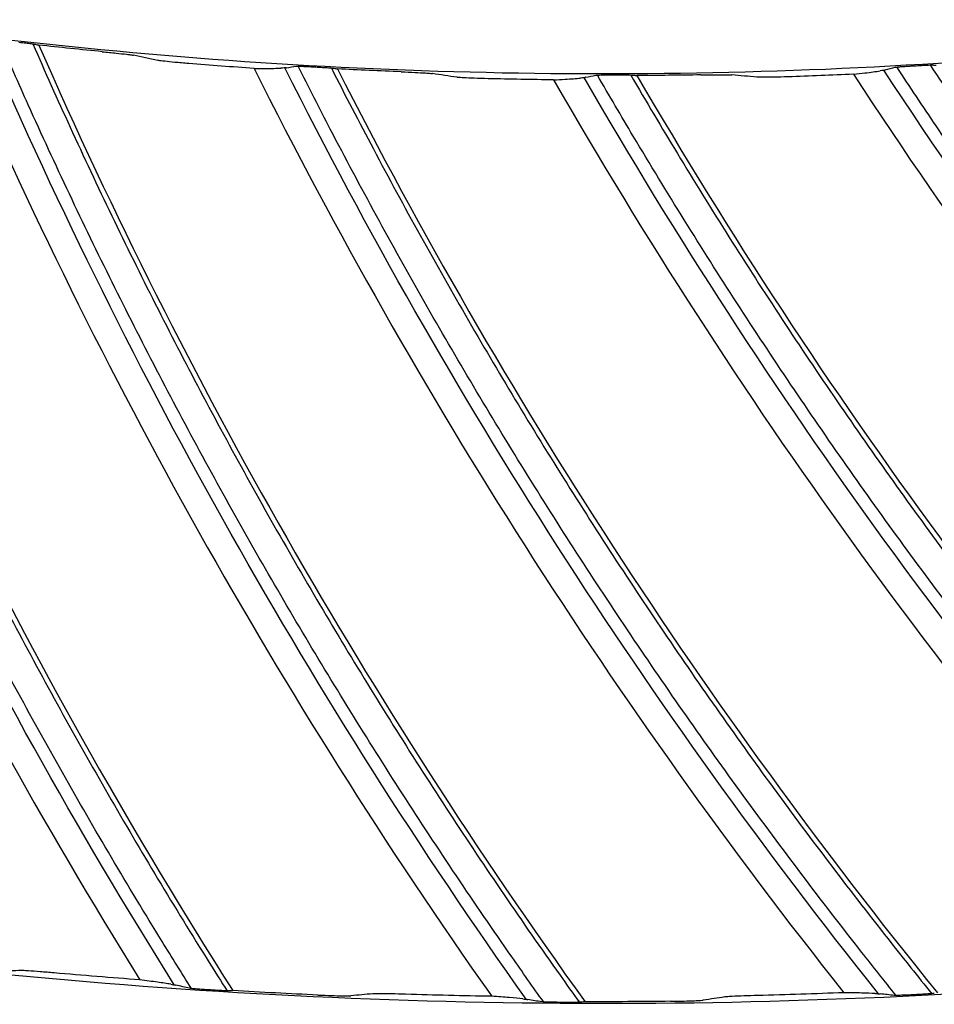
# Model space of a CAD drawing. Header units: centimetres. Extents: x 8435 to 34224, y 15581 to 23928.
# Tile 167 of 256: x 14709.55 to 14712.8, y 23606.09 to 23609.59. Entities that reach past the tile are written whole.
import ezdxf

# ---------------------------------------------------------------- set-up
doc = ezdxf.new("R2010")
doc.units = ezdxf.units.CM
doc.header["$LTSCALE"] = 0.2
doc.layers.add('1', color=7, linetype='Continuous', true_color=0xffffff)

# ---------------------------------------------------------------- blocks, each defined once
blk = doc.blocks.new('A$C992146fe')
at = {"layer": '1', "color": 0, "linetype": 'Continuous', "extrusion": (0, 0, -1)}
for radius in [59.1458, 58.1597, 57.6055, 57.6]:
    blk.add_circle((-566.6772, 326.3007), radius, dxfattribs=at)
at = {"layer": '1', "color": 0, "linetype": 'Continuous'}
for points, knots in [([(624.8573, 326.3007), (624.8573, 328.2226), (624.7623, 330.1384), (624.3833, 333.9576), (624.0984, 335.86), (622.9768, 341.462), (621.8732, 345.0871), (619.6853, 350.3608), (618.8617, 352.0999), (617.0533, 355.4751), (616.0725, 357.1061), (612.9067, 361.834), (610.5003, 364.7677), (606.4335, 368.8303), (605.0083, 370.1191), (602.0652, 372.5299), (600.5411, 373.658), (597.3891, 375.7616), (595.7612, 376.7371), (592.3997, 378.5328), (590.6562, 379.3567), (585.3571, 381.5471), (581.7278, 382.6437), (574.2793, 384.1242), (570.4232, 384.5029), (562.822, 384.4984), (559.0501, 384.1274), (553.4356, 383.011), (551.5637, 382.5418), (547.9118, 381.4322), (546.1239, 380.7911), (540.8718, 378.6143), (537.5122, 376.8234), (531.1266, 372.556), (528.1941, 370.1435), (524.1719, 366.1231), (522.8943, 364.7154), (520.4685, 361.7617), (519.3197, 360.2126), (516.1441, 355.4585), (514.3577, 352.1165), (512.1711, 346.846), (511.5226, 345.0378), (510.4094, 341.3701), (509.9473, 339.5226), (508.8363, 333.9403), (508.4597, 330.1659), (508.4561, 324.4231), (508.5503, 322.5006), (508.9228, 318.7122), (509.2008, 316.836), (509.938, 313.1191), (510.3972, 311.2784), (511.4995, 307.6329), (512.147, 305.8184), (514.341, 300.5153), (516.1291, 297.1709), (519.2875, 292.4341), (520.4203, 290.9021), (522.851, 287.9349), (524.1388, 286.5133), (528.1699, 282.4781), (531.0966, 280.0706), (535.8489, 276.8869), (537.5028, 275.8933), (540.8703, 274.0903), (542.5879, 273.2771), (547.8393, 271.0966), (551.4716, 269.9854), (559.0086, 268.4776), (562.7904, 268.1057), (568.4763, 268.0982), (570.3742, 268.1881), (574.1753, 268.5567), (576.0844, 268.8376), (581.6968, 269.9482), (585.3246, 271.0446), (590.597, 273.2182), (592.3315, 274.0345), (595.7176, 275.8386), (597.353, 276.8171), (602.0911, 279.9747), (605.0279, 282.3738), (609.0922, 286.4236), (610.3883, 287.8498), (612.8086, 290.7912), (613.9407, 292.3137), (616.0511, 295.461), (617.0294, 297.0857), (618.8303, 300.4388), (619.6562, 302.1755), (621.8643, 307.4828), (622.9735, 311.1247), (624.0986, 316.7412), (624.3836, 318.6457), (624.7623, 322.4634), (624.8573, 324.3787), (624.8573, 326.3007)], [0, 0, 0, 0, 0.015625, 0.015625, 0.03125, 0.03125, 0.0625, 0.0625, 0.078125, 0.078125, 0.09375, 0.09375, 0.125, 0.125, 0.140625, 0.140625, 0.15625, 0.15625, 0.171875, 0.171875, 0.1875, 0.1875, 0.21875, 0.21875, 0.25, 0.25, 0.28125, 0.28125, 0.296875, 0.296875, 0.3125, 0.3125, 0.34375, 0.34375, 0.375, 0.375, 0.390625, 0.390625, 0.40625, 0.40625, 0.4375, 0.4375, 0.453125, 0.453125, 0.46875, 0.46875, 0.5, 0.5, 0.515625, 0.515625, 0.53125, 0.53125, 0.546875, 0.546875, 0.5625, 0.5625, 0.59375, 0.59375, 0.609375, 0.609375, 0.625, 0.625, 0.65625, 0.65625, 0.671875, 0.671875, 0.6875, 0.6875, 0.71875, 0.71875, 0.75, 0.75, 0.765625, 0.765625, 0.78125, 0.78125, 0.8125, 0.8125, 0.828125, 0.828125, 0.84375, 0.84375, 0.875, 0.875, 0.890625, 0.890625, 0.90625, 0.90625, 0.921875, 0.921875, 0.9375, 0.9375, 0.96875, 0.96875, 0.984375, 0.984375, 1, 1, 1, 1]), ([(624.4573, 326.3007), (624.4573, 324.3919), (624.363, 322.4897), (623.9868, 318.6983), (623.7038, 316.8069), (622.5864, 311.2289), (621.4849, 307.6121), (619.292, 302.3413), (618.4717, 300.6165), (616.6832, 297.2866), (615.7116, 295.673), (613.6157, 292.5473), (612.4914, 291.0352), (610.0877, 288.1141), (608.8005, 286.6977), (604.7642, 282.6757), (601.8477, 280.2931), (597.1419, 277.1572), (595.5179, 276.1854), (592.1551, 274.3937), (590.4325, 273.5831), (585.1962, 271.4244), (581.5934, 270.3355), (576.0196, 269.2325), (574.1236, 268.9536), (570.3487, 268.5875), (568.4638, 268.4982), (562.8168, 268.5056), (559.0614, 268.8749), (551.5757, 270.3725), (547.9688, 271.4759), (542.7532, 273.6416), (541.0475, 274.4492), (537.7032, 276.2397), (536.0606, 277.2265), (531.3411, 280.3883), (528.4344, 282.7792), (524.431, 286.7868), (523.1521, 288.1986), (520.7381, 291.1454), (519.6131, 292.6668), (516.4762, 297.3712), (514.7006, 300.6926), (512.5216, 305.9592), (511.8786, 307.7612), (510.7839, 311.3815), (510.3279, 313.2096), (509.5957, 316.9011), (509.3195, 318.7644), (508.9497, 322.5267), (508.8561, 324.436), (508.8597, 330.1393), (509.2336, 333.8877), (510.3371, 339.4318), (510.796, 341.2666), (511.9015, 344.909), (512.5456, 346.7048), (514.7171, 351.9391), (516.4913, 355.2582), (519.645, 359.9795), (520.786, 361.5181), (523.1951, 364.4514), (524.4639, 365.8494), (528.4586, 369.8423), (531.3706, 372.2379), (537.7127, 376.4763), (541.0489, 378.2547), (546.265, 380.4166), (548.0407, 381.0533), (551.6674, 382.1552), (553.5265, 382.6213), (559.1024, 383.73), (562.8485, 384.0984), (570.3972, 384.1029), (574.2271, 383.7268), (581.6241, 382.2565), (585.2287, 381.1674), (590.4913, 378.9921), (592.2229, 378.1738), (595.5611, 376.3905), (597.1779, 375.4217), (600.3082, 373.3325), (601.8218, 372.2121), (604.7447, 369.818), (606.1601, 368.538), (610.199, 364.5033), (612.5888, 361.5899), (615.7329, 356.8943), (616.707, 355.2745), (618.5029, 351.9226), (619.3209, 350.1954), (621.4937, 344.958), (622.5897, 341.3578), (623.7037, 335.7943), (623.9866, 333.9049), (624.363, 330.112), (624.4573, 328.2094), (624.4573, 326.3007)], [0, 0, 0, 0, 0.015625, 0.015625, 0.03125, 0.03125, 0.0625, 0.0625, 0.078125, 0.078125, 0.09375, 0.09375, 0.109375, 0.109375, 0.125, 0.125, 0.15625, 0.15625, 0.171875, 0.171875, 0.1875, 0.1875, 0.21875, 0.21875, 0.234375, 0.234375, 0.25, 0.25, 0.28125, 0.28125, 0.3125, 0.3125, 0.328125, 0.328125, 0.34375, 0.34375, 0.375, 0.375, 0.390625, 0.390625, 0.40625, 0.40625, 0.4375, 0.4375, 0.453125, 0.453125, 0.46875, 0.46875, 0.484375, 0.484375, 0.5, 0.5, 0.53125, 0.53125, 0.546875, 0.546875, 0.5625, 0.5625, 0.59375, 0.59375, 0.609375, 0.609375, 0.625, 0.625, 0.65625, 0.65625, 0.6875, 0.6875, 0.703125, 0.703125, 0.71875, 0.71875, 0.75, 0.75, 0.78125, 0.78125, 0.8125, 0.8125, 0.828125, 0.828125, 0.84375, 0.84375, 0.859375, 0.859375, 0.875, 0.875, 0.90625, 0.90625, 0.921875, 0.921875, 0.9375, 0.9375, 0.96875, 0.96875, 0.984375, 0.984375, 1, 1, 1, 1]), ([(617.8573, 326.3007), (617.8573, 329.683), (617.5254, 333.0093), (616.55, 337.9168), (616.1448, 339.5391), (615.1701, 342.7557), (614.5981, 344.3543), (612.6707, 349.0047), (611.098, 351.9455), (608.3114, 356.1196), (607.3071, 357.4757), (605.1657, 360.0852), (604.0389, 361.327), (600.4959, 364.8693), (597.9183, 366.9888), (593.7207, 369.796), (592.2664, 370.6676), (589.3104, 372.2472), (587.8011, 372.9607), (584.7207, 374.2374), (583.1496, 374.8006), (579.9448, 375.7748), (578.3023, 376.1873), (573.3455, 377.1736), (570.0234, 377.4989), (565.015, 377.5015), (563.3412, 377.421), (559.9847, 377.092), (558.3123, 376.8437), (553.3874, 375.8643), (550.1958, 374.8981), (545.5467, 372.9761), (544.0122, 372.2514), (541.0455, 370.6663), (539.6108, 369.806), (535.4491, 367.0268), (532.8626, 364.9112), (528.0814, 360.135), (525.9577, 357.5434), (523.1758, 353.3854), (522.3151, 351.9527), (520.7295, 348.9919), (520.0026, 347.4572), (518.0737, 342.8037), (517.1051, 339.6123), (515.7944, 333.0531), (515.4585, 329.6601), (515.4561, 322.9774), (515.7789, 319.6567), (516.7588, 314.7071), (517.1703, 313.0608), (518.1427, 309.8512), (518.7049, 308.2788), (519.979, 305.1972), (520.6909, 303.688), (522.266, 300.7339), (523.1337, 299.2825), (525.9415, 295.0751), (528.0603, 292.4946), (531.5973, 288.9506), (532.8367, 287.8241), (535.4394, 285.6839), (536.799, 284.6747), (540.9749, 281.8813), (543.9143, 280.3068), (548.557, 278.3775), (550.1529, 277.8045), (553.3736, 276.8252), (554.997, 276.4182), (559.9056, 275.4382), (563.2291, 275.1041), (569.9809, 275.0972), (573.3225, 275.4269), (578.2298, 276.3978), (579.851, 276.8013), (583.064, 277.7715), (584.6633, 278.3418), (589.322, 280.2676), (592.2645, 281.8385), (597.8286, 285.5457), (600.4667, 287.7061), (605.1978, 292.4296), (607.3181, 295.0047), (610.125, 299.193), (610.9993, 300.6484), (612.5837, 303.6066), (613.299, 305.1163), (615.2182, 309.7357), (616.2002, 312.9457), (617.5253, 319.5706), (617.8573, 322.9183), (617.8573, 326.3007)], [0, 0, 0, 0, 0.03125, 0.03125, 0.046875, 0.046875, 0.0625, 0.0625, 0.09375, 0.09375, 0.109375, 0.109375, 0.125, 0.125, 0.15625, 0.15625, 0.171875, 0.171875, 0.1875, 0.1875, 0.203125, 0.203125, 0.21875, 0.21875, 0.25, 0.25, 0.265625, 0.265625, 0.28125, 0.28125, 0.3125, 0.3125, 0.328125, 0.328125, 0.34375, 0.34375, 0.375, 0.375, 0.40625, 0.40625, 0.421875, 0.421875, 0.4375, 0.4375, 0.46875, 0.46875, 0.5, 0.5, 0.53125, 0.53125, 0.546875, 0.546875, 0.5625, 0.5625, 0.578125, 0.578125, 0.59375, 0.59375, 0.625, 0.625, 0.640625, 0.640625, 0.65625, 0.65625, 0.6875, 0.6875, 0.703125, 0.703125, 0.71875, 0.71875, 0.75, 0.75, 0.78125, 0.78125, 0.796875, 0.796875, 0.8125, 0.8125, 0.84375, 0.84375, 0.875, 0.875, 0.90625, 0.90625, 0.921875, 0.921875, 0.9375, 0.9375, 0.96875, 0.96875, 1, 1, 1, 1]), ([(617.4573, 326.3007), (617.4573, 322.9444), (617.128, 319.6233), (615.8131, 313.0499), (614.8389, 309.8652), (612.9346, 305.2818), (612.2249, 303.7838), (610.6529, 300.8489), (609.7854, 299.4048), (607.0005, 295.2492), (604.8965, 292.6941), (600.2027, 288.0078), (597.5849, 285.864), (592.0646, 282.1859), (589.1449, 280.6272), (584.5227, 278.7165), (582.9358, 278.1506), (579.748, 277.1881), (578.1394, 276.7876), (573.2704, 275.8244), (569.9551, 275.4973), (563.2558, 275.5041), (559.9586, 275.8355), (555.0881, 276.8079), (553.4773, 277.2118), (550.2819, 278.1833), (548.6984, 278.7519), (544.092, 280.6662), (541.1756, 282.2284), (537.0322, 284.9999), (535.6832, 286.0013), (533.1009, 288.1247), (531.8713, 289.2424), (528.3617, 292.7588), (526.2596, 295.319), (523.4737, 299.4936), (522.6128, 300.9337), (521.05, 303.8647), (520.3437, 305.362), (519.0795, 308.4196), (518.5217, 309.9798), (517.557, 313.1642), (517.1486, 314.7977), (516.1764, 319.7086), (515.8561, 323.0035), (515.8585, 329.6337), (516.1918, 333.0005), (517.4921, 339.5081), (518.4533, 342.6748), (520.3671, 347.2918), (521.0883, 348.8147), (522.6614, 351.7522), (523.5155, 353.1737), (526.2758, 357.2994), (528.3826, 359.8705), (533.1268, 364.6097), (535.6927, 366.7085), (539.8222, 369.4661), (541.2457, 370.3197), (544.189, 371.8923), (545.7117, 372.6114), (550.3244, 374.5184), (553.4911, 375.4771), (558.3775, 376.4489), (560.0368, 376.6952), (563.367, 377.0216), (565.0278, 377.1015), (569.9973, 377.0989), (573.2933, 376.7762), (578.2113, 375.7975), (579.841, 375.3882), (583.0207, 374.4217), (584.5796, 373.8629), (587.636, 372.5961), (589.1335, 371.8882), (592.0663, 370.321), (593.5093, 369.4562), (597.674, 366.6709), (600.2315, 364.5681), (603.7469, 361.0533), (604.8648, 359.8212), (606.9895, 357.2322), (607.986, 355.8867), (610.7509, 351.7451), (612.3112, 348.8272), (614.2236, 344.2133), (614.7912, 342.627), (615.7581, 339.4357), (616.1602, 337.8261), (617.128, 332.9567), (617.4573, 329.6569), (617.4573, 326.3007)], [0, 0, 0, 0, 0.03125, 0.03125, 0.0625, 0.0625, 0.078125, 0.078125, 0.09375, 0.09375, 0.125, 0.125, 0.15625, 0.15625, 0.1875, 0.1875, 0.203125, 0.203125, 0.21875, 0.21875, 0.25, 0.25, 0.28125, 0.28125, 0.296875, 0.296875, 0.3125, 0.3125, 0.34375, 0.34375, 0.359375, 0.359375, 0.375, 0.375, 0.40625, 0.40625, 0.421875, 0.421875, 0.4375, 0.4375, 0.453125, 0.453125, 0.46875, 0.46875, 0.5, 0.5, 0.53125, 0.53125, 0.5625, 0.5625, 0.578125, 0.578125, 0.59375, 0.59375, 0.625, 0.625, 0.65625, 0.65625, 0.671875, 0.671875, 0.6875, 0.6875, 0.71875, 0.71875, 0.734375, 0.734375, 0.75, 0.75, 0.78125, 0.78125, 0.796875, 0.796875, 0.8125, 0.8125, 0.828125, 0.828125, 0.84375, 0.84375, 0.875, 0.875, 0.890625, 0.890625, 0.90625, 0.90625, 0.9375, 0.9375, 0.953125, 0.953125, 0.96875, 0.96875, 1, 1, 1, 1]), ([(610.8773, 326.3007), (610.8773, 323.3789), (610.5906, 320.5049), (609.747, 316.2625), (609.3965, 314.8598), (608.5531, 312.0783), (608.0588, 310.6988), (606.3942, 306.6848), (605.0348, 304.1432), (602.6223, 300.532), (601.7506, 299.3557), (599.9044, 297.1082), (598.9321, 296.038), (595.8733, 292.9818), (593.645, 291.1501), (590.0095, 288.7213), (588.7582, 287.9719), (586.2084, 286.6106), (584.9053, 285.9957), (582.2441, 284.8937), (580.8858, 284.4073), (578.1127, 283.5656), (576.6903, 283.2094), (572.4182, 282.3615), (569.5506, 282.0811), (563.7768, 282.0802), (560.8459, 282.3692), (555.1821, 283.498), (552.4248, 284.3332), (548.4024, 285.9984), (547.0765, 286.6252), (544.5202, 287.9926), (543.2832, 288.7356), (539.6912, 291.1363), (537.4485, 292.9726), (533.3245, 297.0973), (531.4967, 299.3294), (529.0942, 302.9234), (528.3503, 304.1626), (526.9792, 306.7258), (526.3532, 308.0501), (524.6922, 312.0625), (523.8562, 314.8185), (523.0079, 319.0734), (522.7922, 320.5194), (522.507, 323.416), (522.4372, 324.8608), (522.4374, 329.1854), (522.7168, 332.0551), (523.5672, 336.3393), (523.922, 337.7564), (524.7615, 340.5233), (525.2475, 341.8799), (526.3487, 344.5408), (526.9644, 345.8448), (528.3278, 348.3995), (529.0805, 349.6567), (531.5015, 353.2806), (533.3301, 355.5074), (537.4081, 359.5906), (539.6832, 361.4596), (544.4862, 364.6698), (547.0252, 366.0297), (551.0426, 367.6974), (552.423, 368.1927), (555.1985, 369.0354), (556.5988, 369.3856), (560.8358, 370.2303), (563.713, 370.519), (569.5506, 370.5223), (572.4222, 370.2379), (576.6615, 369.3982), (578.0631, 369.049), (580.843, 368.2087), (582.2233, 367.7157), (586.2382, 366.0547), (588.7786, 364.6987), (592.3864, 362.2939), (593.56, 361.4264), (595.813, 359.5801), (596.8852, 358.608), (599.9456, 355.5515), (601.7779, 353.3267), (604.2063, 349.7016), (604.9595, 348.4476), (606.3249, 345.8973), (606.9414, 344.5946), (608.046, 341.9357), (608.5336, 340.5792), (609.3774, 337.8114), (609.7347, 336.3935), (610.5907, 332.1096), (610.8773, 329.2224), (610.8773, 326.3007)], [0, 0, 0, 0, 0.03125, 0.03125, 0.046875, 0.046875, 0.0625, 0.0625, 0.09375, 0.09375, 0.109375, 0.109375, 0.125, 0.125, 0.15625, 0.15625, 0.171875, 0.171875, 0.1875, 0.1875, 0.203125, 0.203125, 0.21875, 0.21875, 0.25, 0.25, 0.28125, 0.28125, 0.3125, 0.3125, 0.328125, 0.328125, 0.34375, 0.34375, 0.375, 0.375, 0.40625, 0.40625, 0.421875, 0.421875, 0.4375, 0.4375, 0.46875, 0.46875, 0.484375, 0.484375, 0.5, 0.5, 0.53125, 0.53125, 0.546875, 0.546875, 0.5625, 0.5625, 0.578125, 0.578125, 0.59375, 0.59375, 0.625, 0.625, 0.65625, 0.65625, 0.6875, 0.6875, 0.703125, 0.703125, 0.71875, 0.71875, 0.75, 0.75, 0.78125, 0.78125, 0.796875, 0.796875, 0.8125, 0.8125, 0.84375, 0.84375, 0.859375, 0.859375, 0.875, 0.875, 0.90625, 0.90625, 0.921875, 0.921875, 0.9375, 0.9375, 0.953125, 0.953125, 0.96875, 0.96875, 1, 1, 1, 1]), ([(610.4573, 326.3007), (610.4573, 329.1944), (610.1734, 332.0395), (609.339, 336.238), (608.9923, 337.6258), (608.1585, 340.3773), (607.6692, 341.745), (606.0203, 345.7232), (604.6749, 348.239), (601.4965, 353.0001), (599.6464, 355.2545), (595.6052, 359.2949), (593.4001, 361.1081), (589.8092, 363.5095), (588.565, 364.2552), (586.0364, 365.6065), (584.7452, 366.2168), (582.11, 367.3091), (580.7659, 367.7909), (578.0244, 368.6242), (576.6192, 368.9771), (572.3789, 369.8209), (569.5371, 370.0991), (565.2523, 370.1014), (563.8204, 370.0325), (560.9491, 369.7511), (559.5184, 369.5387), (555.3053, 368.7008), (552.575, 367.8742), (548.5979, 366.23), (547.2851, 365.61), (544.7473, 364.2541), (543.52, 363.5181), (539.9595, 361.1405), (537.7471, 359.3309), (533.6567, 355.2447), (531.8402, 353.028), (529.4602, 349.4707), (528.7239, 348.2451), (527.3675, 345.7124), (526.7456, 344.3994), (525.0955, 340.4185), (524.2669, 337.6882), (523.1457, 332.0773), (522.8583, 329.1744), (522.8563, 323.4578), (523.1324, 320.617), (523.9707, 316.3827), (524.3228, 314.9743), (525.1545, 312.2288), (525.6355, 310.8835), (526.7255, 308.2472), (527.3345, 306.9562), (528.6819, 304.4291), (529.4242, 303.1875), (531.8262, 299.5881), (533.6386, 297.3807), (536.6646, 294.3488), (537.7248, 293.3852), (539.9513, 291.5543), (541.1144, 290.6909), (544.6868, 288.3013), (547.2014, 286.9544), (551.1731, 285.3039), (552.5384, 284.8137), (555.2934, 283.976), (556.6822, 283.6278), (560.8816, 282.7894), (563.7245, 282.5036), (569.5007, 282.4977), (572.3591, 282.7798), (576.5572, 283.6103), (577.9442, 283.9556), (580.6927, 284.7855), (582.0609, 285.2734), (586.0462, 286.9208), (588.5636, 288.2647), (593.3232, 291.436), (595.5803, 293.2844), (599.6273, 297.3249), (601.4414, 299.528), (603.8425, 303.1109), (604.5906, 304.356), (605.9459, 306.8865), (606.5578, 308.1781), (608.1997, 312.1299), (609.0397, 314.8758), (610.1733, 320.5435), (610.4573, 323.4069), (610.4573, 326.3007)], [0, 0, 0, 0, 0.03125, 0.03125, 0.046875, 0.046875, 0.0625, 0.0625, 0.09375, 0.09375, 0.125, 0.125, 0.15625, 0.15625, 0.171875, 0.171875, 0.1875, 0.1875, 0.203125, 0.203125, 0.21875, 0.21875, 0.25, 0.25, 0.265625, 0.265625, 0.28125, 0.28125, 0.3125, 0.3125, 0.328125, 0.328125, 0.34375, 0.34375, 0.375, 0.375, 0.40625, 0.40625, 0.421875, 0.421875, 0.4375, 0.4375, 0.46875, 0.46875, 0.5, 0.5, 0.53125, 0.53125, 0.546875, 0.546875, 0.5625, 0.5625, 0.578125, 0.578125, 0.59375, 0.59375, 0.625, 0.625, 0.640625, 0.640625, 0.65625, 0.65625, 0.6875, 0.6875, 0.703125, 0.703125, 0.71875, 0.71875, 0.75, 0.75, 0.78125, 0.78125, 0.796875, 0.796875, 0.8125, 0.8125, 0.84375, 0.84375, 0.875, 0.875, 0.90625, 0.90625, 0.921875, 0.921875, 0.9375, 0.9375, 0.96875, 0.96875, 1, 1, 1, 1]), ([(603.8573, 326.3007), (603.8573, 323.8432), (603.6161, 321.4108), (602.6533, 316.5975), (601.9398, 314.2652), (600.5454, 310.9089), (600.0257, 309.812), (598.8746, 307.6627), (598.2393, 306.6053), (596.1999, 303.5622), (594.6594, 301.6913), (591.2219, 298.2593), (589.3052, 296.6897), (585.2625, 293.9961), (583.1247, 292.8548), (579.7398, 291.4556), (578.5778, 291.0412), (576.2433, 290.3363), (575.0654, 290.0431), (571.5, 289.3377), (569.0721, 289.0982), (564.1665, 289.1032), (561.7518, 289.3459), (558.1854, 290.0579), (557.0059, 290.3537), (554.6658, 291.0652), (553.5063, 291.4815), (550.1331, 292.8833), (547.9975, 294.0273), (544.9633, 296.0568), (543.9755, 296.79), (542.0845, 298.3451), (541.184, 299.1635), (538.6142, 301.7384), (537.0747, 303.6133), (535.0347, 306.6703), (534.4043, 307.7248), (533.2598, 309.8712), (532.7426, 310.9676), (531.8169, 313.2066), (531.4084, 314.3491), (530.7019, 316.6811), (530.4029, 317.8772), (529.6909, 321.4734), (529.4564, 323.886), (529.4582, 328.7416), (529.7022, 331.2067), (530.6545, 335.9724), (531.3583, 338.2911), (532.7597, 341.6722), (533.2878, 342.7873), (534.4399, 344.9385), (535.0653, 345.9794), (537.0865, 349.0005), (538.6295, 350.8834), (542.1033, 354.3536), (543.9826, 355.8907), (547.0063, 357.91), (548.0487, 358.535), (550.2042, 359.6867), (551.3191, 360.2133), (554.697, 361.6097), (557.0158, 362.3117), (561.787, 363.2606), (564.2509, 363.5019), (569.1032, 363.4994), (571.5167, 363.2631), (575.1181, 362.5464), (576.3115, 362.2467), (578.64, 361.5389), (579.7815, 361.1297), (582.0196, 360.2021), (583.1162, 359.6837), (585.2639, 358.536), (586.3206, 357.9027), (589.3704, 355.8631), (591.2431, 354.3233), (594.6755, 350.8915), (596.2467, 348.977), (598.9463, 344.9331), (600.0889, 342.7966), (601.4893, 339.4177), (601.9049, 338.2563), (602.613, 335.9192), (602.9075, 334.7405), (603.6161, 331.1749), (603.8573, 328.7581), (603.8573, 326.3007)], [0, 0, 0, 0, 0.03125, 0.03125, 0.0625, 0.0625, 0.078125, 0.078125, 0.09375, 0.09375, 0.125, 0.125, 0.15625, 0.15625, 0.1875, 0.1875, 0.203125, 0.203125, 0.21875, 0.21875, 0.25, 0.25, 0.28125, 0.28125, 0.296875, 0.296875, 0.3125, 0.3125, 0.34375, 0.34375, 0.359375, 0.359375, 0.375, 0.375, 0.40625, 0.40625, 0.421875, 0.421875, 0.4375, 0.4375, 0.453125, 0.453125, 0.46875, 0.46875, 0.5, 0.5, 0.53125, 0.53125, 0.5625, 0.5625, 0.578125, 0.578125, 0.59375, 0.59375, 0.625, 0.625, 0.65625, 0.65625, 0.671875, 0.671875, 0.6875, 0.6875, 0.71875, 0.71875, 0.75, 0.75, 0.78125, 0.78125, 0.796875, 0.796875, 0.8125, 0.8125, 0.828125, 0.828125, 0.84375, 0.84375, 0.875, 0.875, 0.90625, 0.90625, 0.9375, 0.9375, 0.953125, 0.953125, 0.96875, 0.96875, 1, 1, 1, 1]), ([(563.7251, 282.6078), (563.6551, 282.7188), (563.5858, 282.8302), (563.3953, 283.1395), (563.2755, 283.3381), (563.0397, 283.7377), (562.9236, 283.9386), (562.6951, 284.3425), (562.5828, 284.5455), (562.3619, 284.9536), (562.2534, 285.1587), (562.0401, 285.5709), (561.9353, 285.7779), (561.7297, 286.194), (561.6288, 286.403), (561.431, 286.8228), (561.334, 287.0336), (561.1439, 287.4571), (561.0509, 287.6697), (560.8688, 288.0966), (560.7797, 288.3109), (560.6056, 288.7412), (560.5205, 288.9572), (560.3776, 289.3303), (560.3187, 289.4871), (560.261, 289.6443)], [0, 0, 0, 0, 0.050109, 0.050109, 0.138706, 0.138706, 0.227302, 0.227302, 0.315898, 0.315898, 0.404495, 0.404495, 0.493091, 0.493091, 0.581688, 0.581688, 0.670284, 0.670284, 0.758881, 0.758881, 0.847477, 0.847477, 0.936074, 0.936074, 1, 1, 1, 1]), ([(560.4943, 289.6044), (560.5694, 289.4022), (560.6462, 289.2007), (560.8094, 288.7837), (560.896, 288.5684), (561.0732, 288.1394), (561.1638, 287.9257), (561.3491, 287.5001), (561.4437, 287.2882), (561.6368, 286.8662), (561.7354, 286.6561), (561.9364, 286.2378), (562.0389, 286.0296), (562.2476, 285.6151), (562.3539, 285.4088), (562.5704, 284.9983), (562.6805, 284.7941), (562.9046, 284.3877), (563.0185, 284.1856), (563.2501, 283.7835), (563.3678, 283.5836), (563.6068, 283.1859), (563.7282, 282.9882), (563.8933, 282.7248), (563.9354, 282.6582), (563.9776, 282.5917)], [0, 0, 0, 0, 0.082459, 0.082459, 0.171198, 0.171198, 0.259937, 0.259937, 0.348677, 0.348677, 0.437416, 0.437416, 0.526155, 0.526155, 0.614894, 0.614894, 0.703633, 0.703633, 0.792372, 0.792372, 0.881111, 0.881111, 0.96985, 0.96985, 1, 1, 1, 1]), ([(566.224, 282.5121), (566.1479, 282.6187), (566.0723, 282.7258), (565.8647, 283.0236), (565.7337, 283.2152), (565.4754, 283.6006), (565.3481, 283.7945), (565.0969, 284.1847), (564.9732, 284.381), (564.7294, 284.7758), (564.6093, 284.9744), (564.3728, 285.3737), (564.2564, 285.5745), (564.0274, 285.9781), (563.9147, 286.181), (563.6932, 286.5888), (563.5844, 286.7938), (563.3705, 287.2057), (563.2654, 287.4126), (563.0592, 287.8285), (562.9581, 288.0373), (562.7597, 288.457), (562.6624, 288.6677), (562.4985, 289.032), (562.4308, 289.1851), (562.3642, 289.3386)], [0, 0, 0, 0, 0.050052, 0.050052, 0.138658, 0.138658, 0.227264, 0.227264, 0.315871, 0.315871, 0.404477, 0.404477, 0.493083, 0.493083, 0.581689, 0.581689, 0.670296, 0.670296, 0.758902, 0.758902, 0.847508, 0.847508, 0.936115, 0.936115, 1, 1, 1, 1]), ([(562.5002, 289.3244), (562.5171, 289.3225), (562.5342, 289.3205), (562.5635, 289.3169), (562.5765, 289.3153), (562.5972, 289.3125), (562.6057, 289.3112), (562.6138, 289.3099), (562.6158, 289.3095), (562.6171, 289.3092)], [0, 0, 0, 0, 0.326519, 0.326519, 0.613142, 0.613142, 0.879624, 0.879624, 1, 1, 1, 1]), ([(562.5995, 289.3121), (562.6859, 289.1147), (562.7741, 288.9179), (562.9607, 288.5111), (563.0595, 288.301), (563.2609, 287.8828), (563.3636, 287.6747), (563.5728, 287.2604), (563.6793, 287.0542), (563.8963, 286.6439), (564.0067, 286.4398), (564.2312, 286.0336), (564.3454, 285.8316), (564.5775, 285.4297), (564.6954, 285.2298), (564.9349, 284.8324), (565.0565, 284.6348), (565.3034, 284.2419), (565.4287, 284.0466), (565.6829, 283.6583), (565.8118, 283.4654), (566.0732, 283.0821), (566.2056, 282.8916), (566.3854, 282.6382), (566.4311, 282.5742), (566.477, 282.5103)], [0, 0, 0, 0, 0.082423, 0.082423, 0.171172, 0.171172, 0.25992, 0.25992, 0.348668, 0.348668, 0.437416, 0.437416, 0.526165, 0.526165, 0.614913, 0.614913, 0.703661, 0.703661, 0.792409, 0.792409, 0.881158, 0.881158, 0.969906, 0.969906, 1, 1, 1, 1]), ([(563.0926, 289.2565), (563.1263, 289.2532), (563.1602, 289.2498), (563.2177, 289.2437), (563.2429, 289.2409), (563.2787, 289.2366), (563.2919, 289.2349), (563.3061, 289.2327), (563.31, 289.232), (563.3127, 289.2315)], [0, 0, 0, 0, 0.342253, 0.342253, 0.645367, 0.645367, 0.87542, 0.87542, 1, 1, 1, 1]), ([(563.7056, 289.1724), (563.6718, 289.1752), (563.6378, 289.1781), (563.5806, 289.1836), (563.5557, 289.1861), (563.5171, 289.1905), (563.5021, 289.1924), (563.4899, 289.1943), (563.4876, 289.1947), (563.4858, 289.1951)], [0, 0, 0, 0, 0.342845, 0.342845, 0.642679, 0.642679, 0.916474, 0.916474, 1, 1, 1, 1]), ([(568.7184, 289.1467), (568.7196, 289.147), (568.7226, 289.1475), (568.7316, 289.1484), (568.7377, 289.149), (568.7522, 289.1502), (568.7608, 289.1508), (568.7805, 289.1522), (568.7919, 289.153), (568.8117, 289.1542), (568.8202, 289.1547), (568.8286, 289.1552)], [0, 0, 0, 0, 0.19781, 0.19781, 0.394959, 0.394959, 0.601482, 0.601482, 0.834637, 0.834637, 1, 1, 1, 1]), ([(568.8661, 289.1574), (568.8831, 289.1584), (568.9003, 289.1594), (568.9298, 289.1609), (568.9428, 289.1614), (568.9638, 289.1622), (568.9723, 289.1624), (568.9805, 289.1625), (568.9826, 289.1624), (568.9839, 289.1624)], [0, 0, 0, 0, 0.326523, 0.326523, 0.61314, 0.61314, 0.87962, 0.87962, 1, 1, 1, 1]), ([(568.966, 289.1623), (569.0849, 288.9823), (569.2054, 288.8034), (569.4588, 288.4342), (569.5919, 288.244), (569.8617, 287.8663), (569.9984, 287.6787), (570.2752, 287.3062), (570.4154, 287.1212), (570.6991, 286.7539), (570.8427, 286.5716), (571.1332, 286.2097), (571.2802, 286.0301), (571.5774, 285.6736), (571.7276, 285.4968), (572.0314, 285.146), (572.185, 284.972), (572.4952, 284.627), (572.652, 284.4559), (572.9686, 284.1167), (573.1285, 283.9486), (573.4515, 283.6154), (573.6145, 283.4504), (573.8348, 283.2313), (573.8908, 283.1761), (573.9469, 283.1209)], [0, 0, 0, 0, 0.082469, 0.082469, 0.171213, 0.171213, 0.259956, 0.259956, 0.3487, 0.3487, 0.437443, 0.437443, 0.526186, 0.526186, 0.61493, 0.61493, 0.703673, 0.703673, 0.792416, 0.792416, 0.88116, 0.88116, 0.969903, 0.969903, 1, 1, 1, 1]), ([(564.1692, 289.1378), (564.1978, 289.1375), (564.2252, 289.1374), (564.2934, 289.1377), (564.3301, 289.1385), (564.3596, 289.1398)], [0, 0, 0, 0, 0.362926, 0.362926, 1, 1, 1, 1]), ([(564.4699, 289.1537), (564.4711, 289.1539), (564.4741, 289.154), (564.4832, 289.1539), (564.4893, 289.1538), (564.5038, 289.1533), (564.5125, 289.153), (564.5322, 289.1521), (564.5436, 289.1516), (564.5634, 289.1506), (564.5719, 289.1501), (564.5803, 289.1496)], [0, 0, 0, 0, 0.197837, 0.197837, 0.395013, 0.395013, 0.601556, 0.601556, 0.834714, 0.834714, 1, 1, 1, 1]), ([(568.7245, 282.5587), (568.6425, 282.6609), (568.561, 282.7635), (568.3366, 283.049), (568.1949, 283.2327), (567.9151, 283.6028), (567.7768, 283.7891), (567.5038, 284.1644), (567.3691, 284.3532), (567.1031, 284.7335), (566.9719, 284.9249), (566.713, 285.31), (566.5854, 285.5038), (566.3337, 285.8937), (566.2096, 286.0898), (565.9652, 286.4844), (565.8448, 286.6828), (565.6077, 287.0818), (565.491, 287.2824), (565.2614, 287.6858), (565.1485, 287.8886), (564.9265, 288.2962), (564.8173, 288.5011), (564.6329, 288.8554), (564.5566, 289.0044), (564.4813, 289.1539)], [0, 0, 0, 0, 0.050059, 0.050059, 0.138663, 0.138663, 0.227267, 0.227267, 0.315871, 0.315871, 0.404476, 0.404476, 0.49308, 0.49308, 0.581684, 0.581684, 0.670288, 0.670288, 0.758892, 0.758892, 0.847496, 0.847496, 0.9361, 0.9361, 1, 1, 1, 1]), ([(564.6178, 289.1475), (564.6348, 289.1466), (564.652, 289.1456), (564.6815, 289.1437), (564.6945, 289.1428), (564.7154, 289.1412), (564.7239, 289.1404), (564.732, 289.1395), (564.7341, 289.1393), (564.7354, 289.139)], [0, 0, 0, 0, 0.326554, 0.326554, 0.613126, 0.613126, 0.87958, 0.87958, 1, 1, 1, 1]), ([(564.7176, 289.141), (564.8152, 288.9487), (564.9145, 288.7573), (565.1241, 288.3616), (565.2347, 288.1576), (565.4597, 287.7516), (565.5741, 287.5496), (565.8066, 287.1479), (565.9247, 286.9482), (566.1648, 286.5509), (566.2866, 286.3534), (566.534, 285.9608), (566.6595, 285.7656), (566.9142, 285.3776), (567.0433, 285.1848), (567.3051, 284.8017), (567.4378, 284.6113), (567.7067, 284.2332), (567.843, 284.0453), (568.1189, 283.6723), (568.2586, 283.487), (568.5414, 283.1192), (568.6846, 282.9366), (568.8785, 282.6939), (568.9278, 282.6326), (568.9773, 282.5714)], [0, 0, 0, 0, 0.082445, 0.082445, 0.17119, 0.17119, 0.259935, 0.259935, 0.34868, 0.34868, 0.437425, 0.437425, 0.52617, 0.52617, 0.614914, 0.614914, 0.703659, 0.703659, 0.792404, 0.792404, 0.881149, 0.881149, 0.969894, 0.969894, 1, 1, 1, 1]), ([(565.2131, 289.1137), (565.2469, 289.1123), (565.281, 289.1108), (565.3387, 289.108), (565.364, 289.1067), (565.4, 289.1044), (565.4132, 289.1035), (565.4276, 289.1022), (565.4315, 289.1017), (565.4342, 289.1013)], [0, 0, 0, 0, 0.342276, 0.342276, 0.645352, 0.645352, 0.875421, 0.875421, 1, 1, 1, 1]), ([(566.5939, 289.0897), (566.5952, 289.09), (566.5982, 289.0902), (566.6072, 289.0907), (566.6133, 289.0909), (566.6278, 289.0913), (566.6365, 289.0914), (566.6562, 289.0917), (566.6677, 289.0918), (566.6875, 289.0919), (566.696, 289.0919), (566.7044, 289.0919)], [0, 0, 0, 0, 0.197815, 0.197815, 0.394969, 0.394969, 0.601495, 0.601495, 0.83465, 0.83465, 1, 1, 1, 1]), ([(571.2184, 282.748), (571.1306, 282.8453), (571.0434, 282.9432), (570.8031, 283.2154), (570.6511, 283.3907), (570.3506, 283.7442), (570.2019, 283.9224), (569.908, 284.2814), (569.7627, 284.4623), (569.4754, 284.8268), (569.3335, 285.0103), (569.053, 285.3801), (568.9145, 285.5662), (568.641, 285.9411), (568.5059, 286.1299), (568.2394, 286.5098), (568.1078, 286.701), (567.8484, 287.0858), (567.7204, 287.2795), (567.4682, 287.6691), (567.3439, 287.8651), (567.0989, 288.2594), (566.9783, 288.4577), (566.7738, 288.801), (566.6891, 288.9455), (566.6053, 289.0906)], [0, 0, 0, 0, 0.05007, 0.05007, 0.138669, 0.138669, 0.227268, 0.227268, 0.315867, 0.315867, 0.404466, 0.404466, 0.493065, 0.493065, 0.581664, 0.581664, 0.670263, 0.670263, 0.758862, 0.758862, 0.847461, 0.847461, 0.93606, 0.93606, 1, 1, 1, 1]), ([(566.742, 289.092), (566.759, 289.092), (566.7763, 289.092), (566.8058, 289.0918), (566.8188, 289.0916), (566.8398, 289.0912), (566.8483, 289.0909), (566.8565, 289.0905), (566.8585, 289.0903), (566.8599, 289.0902)], [0, 0, 0, 0, 0.326527, 0.326527, 0.613137, 0.613137, 0.879615, 0.879615, 1, 1, 1, 1]), ([(566.842, 289.0911), (566.9505, 288.9046), (567.0606, 288.7191), (567.2925, 288.336), (567.4145, 288.1386), (567.6623, 287.7461), (567.7881, 287.551), (568.0432, 287.1632), (568.1725, 286.9705), (568.4348, 286.5877), (568.5678, 286.3974), (568.8372, 286.0195), (568.9736, 285.8318), (569.25, 285.459), (569.3899, 285.2739), (569.6732, 284.9063), (569.8165, 284.7239), (570.1066, 284.3617), (570.2533, 284.1819), (570.5501, 283.8252), (570.7002, 283.6483), (571.0035, 283.2972), (571.1569, 283.1231), (571.3643, 282.8918), (571.4171, 282.8334), (571.47, 282.7751)], [0, 0, 0, 0, 0.082478, 0.082478, 0.17122, 0.17122, 0.259961, 0.259961, 0.348702, 0.348702, 0.437443, 0.437443, 0.526184, 0.526184, 0.614925, 0.614925, 0.703666, 0.703666, 0.792407, 0.792407, 0.881148, 0.881148, 0.969889, 0.969889, 1, 1, 1, 1]), ([(567.3383, 289.092), (567.3722, 289.0926), (567.4062, 289.0931), (567.464, 289.0935), (567.4894, 289.0936), (567.5255, 289.0934), (567.5387, 289.0932), (567.5531, 289.0927), (567.5571, 289.0925), (567.5598, 289.0922)], [0, 0, 0, 0, 0.342242, 0.342242, 0.64537, 0.64537, 0.875418, 0.875418, 1, 1, 1, 1]), ([(568.4215, 289.0967), (568.4499, 289.0997), (568.4772, 289.1027), (568.5449, 289.1107), (568.5812, 289.1157), (568.6104, 289.1203)], [0, 0, 0, 0, 0.362924, 0.362924, 1, 1, 1, 1]), ([(573.6973, 283.0794), (573.6041, 283.1716), (573.5114, 283.2643), (573.256, 283.5223), (573.0943, 283.6887), (572.774, 284.0245), (572.6155, 284.1938), (572.3015, 284.5355), (572.1461, 284.7078), (571.8385, 285.0553), (571.6863, 285.2304), (571.3852, 285.5836), (571.2363, 285.7615), (570.9418, 286.1202), (570.7962, 286.3009), (570.5084, 286.665), (570.3662, 286.8484), (570.0852, 287.2178), (569.9464, 287.4038), (569.6723, 287.7784), (569.537, 287.967), (569.2699, 288.3466), (569.1382, 288.5377), (568.9144, 288.8688), (568.8216, 289.0082), (568.7297, 289.1482)], [0, 0, 0, 0, 0.050058, 0.050058, 0.138659, 0.138659, 0.22726, 0.22726, 0.315861, 0.315861, 0.404462, 0.404462, 0.493063, 0.493063, 0.581664, 0.581664, 0.670265, 0.670265, 0.758866, 0.758866, 0.847467, 0.847467, 0.936069, 0.936069, 1, 1, 1, 1]), ([(565.8298, 289.0648), (565.7959, 289.0656), (565.7618, 289.0666), (565.7044, 289.0688), (565.6794, 289.0699), (565.6406, 289.072), (565.6255, 289.0731), (565.6133, 289.0743), (565.6109, 289.0746), (565.6091, 289.0748)], [0, 0, 0, 0, 0.342857, 0.342857, 0.642677, 0.642677, 0.91646, 0.91646, 1, 1, 1, 1]), ([(566.2947, 289.0567), (566.3232, 289.0581), (566.3506, 289.0595), (566.4186, 289.0637), (566.4552, 289.0665), (566.4846, 289.0695)], [0, 0, 0, 0, 0.362925, 0.362925, 1, 1, 1, 1]), ([(567.9569, 289.0783), (567.923, 289.0772), (567.8889, 289.0763), (567.8315, 289.0752), (567.8064, 289.0749), (567.7676, 289.0748), (567.7524, 289.0749), (567.7402, 289.0755), (567.7378, 289.0756), (567.736, 289.0758)], [0, 0, 0, 0, 0.342827, 0.342827, 0.642689, 0.642689, 0.916495, 0.916495, 1, 1, 1, 1]), ([(562.5678, 275.6924), (561.0754, 277.5748), (559.765, 279.6), (558.4642, 282.1169), (558.2736, 282.5018), (558.0896, 282.8898)], [0, 0, 0, 0, 0.848445, 0.848445, 1, 1, 1, 1]), ([(562.7059, 275.6632), (562.616, 275.7758), (562.5268, 275.889), (562.2957, 276.1855), (562.1549, 276.3698), (561.8767, 276.7409), (561.7393, 276.9277), (561.468, 277.3039), (561.3341, 277.4933), (561.07, 277.8746), (560.9396, 278.0664), (560.6826, 278.4526), (560.556, 278.6468), (560.3063, 279.0378), (560.1833, 279.2344), (559.941, 279.63), (559.8218, 279.8289), (559.587, 280.229), (559.4715, 280.4302), (559.2442, 280.8346), (559.1325, 281.0379), (558.9128, 281.4465), (558.8049, 281.6518), (558.5929, 282.0645), (558.4888, 282.2718), (558.3201, 282.6158), (558.2543, 282.752), (558.1894, 282.8885)], [0, 0, 0, 0, 0.050625, 0.050625, 0.132104, 0.132104, 0.213582, 0.213582, 0.295061, 0.295061, 0.376539, 0.376539, 0.458018, 0.458018, 0.539496, 0.539496, 0.620975, 0.620975, 0.702454, 0.702454, 0.783932, 0.783932, 0.865411, 0.865411, 0.946889, 0.946889, 1, 1, 1, 1]), ([(558.4392, 282.8407), (558.5275, 282.6569), (558.6173, 282.4739), (558.8124, 282.0842), (558.9182, 281.8778), (559.1337, 281.467), (559.2433, 281.2625), (559.4665, 280.8558), (559.5799, 280.6535), (559.8107, 280.2511), (559.9279, 280.0509), (560.1662, 279.6529), (560.2872, 279.4551), (560.533, 279.0617), (560.6578, 278.8661), (560.911, 278.4775), (561.0394, 278.2844), (561.2999, 277.9006), (561.432, 277.7099), (561.6996, 277.3311), (561.8352, 277.143), (562.11, 276.7693), (562.2491, 276.5837), (562.5307, 276.2153), (562.6733, 276.0323), (562.8729, 275.7811), (562.9285, 275.7117), (562.9843, 275.6424)], [0, 0, 0, 0, 0.071661, 0.071661, 0.153212, 0.153212, 0.234762, 0.234762, 0.316312, 0.316312, 0.397863, 0.397863, 0.479413, 0.479413, 0.560964, 0.560964, 0.642514, 0.642514, 0.724065, 0.724065, 0.805615, 0.805615, 0.887165, 0.887165, 0.968716, 0.968716, 1, 1, 1, 1]), ([(562.7505, 282.7187), (562.7169, 282.7217), (562.6831, 282.7246), (562.6213, 282.7295), (562.5922, 282.7317), (562.5537, 282.7343), (562.5406, 282.7351), (562.5251, 282.7357), (562.5205, 282.7357), (562.5177, 282.7356)], [0, 0, 0, 0, 0.326904, 0.326904, 0.652091, 0.652091, 0.863536, 0.863536, 1, 1, 1, 1]), ([(563.578, 282.6386), (563.5515, 282.6431), (563.5198, 282.6478), (563.4467, 282.6581), (563.4045, 282.6637), (563.3591, 282.6695)], [0, 0, 0, 0, 0.497555, 0.497555, 1, 1, 1, 1]), ([(563.8312, 282.5995), (563.8143, 282.6006), (563.7972, 282.6018), (563.7687, 282.6039), (563.7567, 282.6049), (563.7377, 282.6065), (563.7301, 282.6073), (563.7191, 282.6085), (563.7153, 282.609), (563.7127, 282.6094), (563.7123, 282.6095), (563.712, 282.6096)], [0, 0, 0, 0, 0.322949, 0.322949, 0.577022, 0.577022, 0.784987, 0.784987, 0.965561, 0.965561, 1, 1, 1, 1]), ([(563.9957, 282.5915), (563.9937, 282.5914), (563.9895, 282.5914), (563.9784, 282.5916), (563.9714, 282.5918), (563.9545, 282.5924), (563.9443, 282.5929), (563.9207, 282.5941), (563.9067, 282.5948), (563.8855, 282.5961), (563.8783, 282.5965), (563.8711, 282.597)], [0, 0, 0, 0, 0.195019, 0.195019, 0.388423, 0.388423, 0.606849, 0.606849, 0.868693, 0.868693, 1, 1, 1, 1]), ([(564.6225, 282.5619), (564.6562, 282.5604), (564.69, 282.5591), (564.7473, 282.5572), (564.7721, 282.5566), (564.8104, 282.5558), (564.8254, 282.5557), (564.8457, 282.5558), (564.8524, 282.556), (564.8561, 282.5563)], [0, 0, 0, 0, 0.326587, 0.326587, 0.60051, 0.60051, 0.822146, 0.822146, 1, 1, 1, 1]), ([(565.2447, 282.5671), (565.2109, 282.5682), (565.177, 282.5691), (565.1151, 282.5705), (565.0859, 282.5711), (565.0473, 282.5714), (565.0342, 282.5714), (565.0187, 282.5712), (565.0141, 282.571), (565.0113, 282.5707)], [0, 0, 0, 0, 0.32693, 0.32693, 0.652072, 0.652072, 0.863537, 0.863537, 1, 1, 1, 1]), ([(566.0754, 282.5345), (566.0486, 282.5374), (566.0167, 282.5403), (565.9432, 282.5464), (565.9007, 282.5495), (565.855, 282.5528)], [0, 0, 0, 0, 0.497553, 0.497553, 1, 1, 1, 1]), ([(567.1226, 282.5174), (567.1563, 282.5178), (567.1902, 282.5184), (567.2474, 282.5198), (567.2723, 282.5205), (567.3105, 282.522), (567.3256, 282.5227), (567.3458, 282.5239), (567.3526, 282.5245), (567.3562, 282.525)], [0, 0, 0, 0, 0.32655, 0.32655, 0.600499, 0.600499, 0.822121, 0.822121, 1, 1, 1, 1]), ([(567.7436, 282.5579), (567.7098, 282.5571), (567.6759, 282.5561), (567.614, 282.554), (567.5848, 282.5528), (567.5463, 282.551), (567.5332, 282.5503), (567.5177, 282.5491), (567.5131, 282.5486), (567.5103, 282.5482)], [0, 0, 0, 0, 0.326892, 0.326892, 0.652103, 0.652103, 0.863538, 0.863538, 1, 1, 1, 1]), ([(568.5749, 282.5726), (568.548, 282.574), (568.516, 282.5751), (568.4422, 282.577), (568.3996, 282.5777), (568.3538, 282.5783)], [0, 0, 0, 0, 0.497553, 0.497553, 1, 1, 1, 1]), ([(568.8309, 282.5625), (568.814, 282.5617), (568.7968, 282.5609), (568.7684, 282.5598), (568.7563, 282.5594), (568.7373, 282.5589), (568.7296, 282.5587), (568.7186, 282.5587), (568.7147, 282.5587), (568.712, 282.5589), (568.7116, 282.5589), (568.7113, 282.5589)], [0, 0, 0, 0, 0.322918, 0.322918, 0.577011, 0.577011, 0.784965, 0.784965, 0.965511, 0.965511, 1, 1, 1, 1]), ([(568.9953, 282.5733), (568.9933, 282.5729), (568.9892, 282.5724), (568.9781, 282.5714), (568.9711, 282.5708), (568.9543, 282.5695), (568.9441, 282.5688), (568.9204, 282.5673), (568.9065, 282.5665), (568.8853, 282.5653), (568.878, 282.5649), (568.8708, 282.5645)], [0, 0, 0, 0, 0.194994, 0.194994, 0.388371, 0.388371, 0.606784, 0.606784, 0.868639, 0.868639, 1, 1, 1, 1]), ([(566.3304, 282.5098), (566.3135, 282.51), (566.2963, 282.5102), (566.2678, 282.5107), (566.2557, 282.511), (566.2366, 282.5115), (566.229, 282.5118), (566.218, 282.5124), (566.2141, 282.5127), (566.2115, 282.513), (566.2111, 282.513), (566.2108, 282.5131)], [0, 0, 0, 0, 0.322936, 0.322936, 0.577015, 0.577015, 0.784975, 0.784975, 0.965539, 0.965539, 1, 1, 1, 1]), ([(566.4951, 282.5112), (566.493, 282.511), (566.4889, 282.5107), (566.4778, 282.5103), (566.4708, 282.5101), (566.4539, 282.5098), (566.4437, 282.5097), (566.42, 282.5095), (566.406, 282.5095), (566.3848, 282.5095), (566.3775, 282.5095), (566.3703, 282.5096)], [0, 0, 0, 0, 0.195005, 0.195005, 0.388393, 0.388393, 0.606813, 0.606813, 0.868666, 0.868666, 1, 1, 1, 1])]:
    blk.add_open_spline(points, degree=3, knots=knots, dxfattribs=at)
for points in [[(559.9491, 289.664), (560.8418, 287.2177), (561.9837, 284.8784), (563.3591, 282.6695)], [(563.6028, 282.6341), (562.2185, 284.8422), (561.0633, 287.1949), (560.166, 289.6428)], [(560.536, 289.5934), (561.4472, 287.1434), (562.6156, 284.7971), (564.0183, 282.5931)], [(562.0517, 289.3404), (563.0826, 286.9494), (564.3559, 284.6793), (565.855, 282.5528)], [(566.1004, 282.5313), (564.5925, 284.6566), (563.3049, 286.9393), (562.2695, 289.3316)], [(562.6171, 289.3092), (562.6253, 289.3073), (562.6335, 289.3054), (562.6417, 289.3035)], [(563.0926, 289.2565), (562.9422, 289.2712), (562.7919, 289.2869), (562.6417, 289.3035)], [(562.6417, 289.3035), (563.6912, 286.9097), (564.9915, 284.6342), (566.5176, 282.5141)], [(563.4858, 289.1951), (563.4281, 289.2071), (563.3704, 289.2192), (563.3127, 289.2315)], [(564.1692, 289.1378), (564.0146, 289.1484), (563.8601, 289.1599), (563.7056, 289.1724)], [(568.8286, 289.1552), (568.8411, 289.156), (568.8536, 289.1567), (568.8661, 289.1574)], [(568.9839, 289.1624), (568.9923, 289.1619), (569.0007, 289.1614), (569.0091, 289.1609)], [(564.1692, 289.1378), (565.3349, 286.8095), (566.7358, 284.6158), (568.3538, 282.5783)], [(564.3978, 289.1428), (564.3892, 289.1415), (564.3764, 289.1405), (564.3596, 289.1398)], [(568.6001, 282.5709), (566.9733, 284.6066), (565.5575, 286.8121), (564.3871, 289.1415)], [(564.3978, 289.1428), (564.4218, 289.1464), (564.4458, 289.1501), (564.4699, 289.1537)], [(564.5803, 289.1496), (564.5928, 289.1489), (564.6053, 289.1482), (564.6178, 289.1475)], [(564.7354, 289.139), (564.7437, 289.1376), (564.752, 289.1362), (564.7602, 289.1347)], [(565.2131, 289.1137), (565.0621, 289.1198), (564.9111, 289.1268), (564.7602, 289.1347)], [(564.7602, 289.1347), (565.9448, 286.8047), (567.3729, 284.6071), (569.0176, 282.5775)], [(565.6091, 289.0748), (565.5508, 289.0835), (565.4925, 289.0923), (565.4342, 289.1013)], [(566.5226, 289.0747), (566.5464, 289.0797), (566.5702, 289.0847), (566.5939, 289.0897)], [(566.7044, 289.0919), (566.717, 289.0919), (566.7295, 289.092), (566.742, 289.092)], [(566.8599, 289.0902), (566.8682, 289.0892), (566.8766, 289.0883), (566.885, 289.0873)], [(567.3383, 289.092), (567.1872, 289.0895), (567.0361, 289.088), (566.885, 289.0873)], [(566.885, 289.0873), (568.2006, 286.8286), (569.7519, 284.716), (571.5099, 282.7835)], [(567.736, 289.0758), (567.6773, 289.0811), (567.6186, 289.0866), (567.5598, 289.0922)], [(568.4215, 289.0967), (568.2667, 289.0896), (568.1118, 289.0835), (567.9569, 289.0783)], [(568.4215, 289.0967), (569.845, 286.9163), (571.4869, 284.8966), (573.3267, 283.0567)], [(568.648, 289.1277), (568.6396, 289.1254), (568.6271, 289.1229), (568.6104, 289.1203)], [(573.5722, 283.0774), (571.7239, 284.9145), (570.0659, 286.9443), (568.6376, 289.1252)], [(568.648, 289.1277), (568.6715, 289.134), (568.695, 289.1403), (568.7184, 289.1467)], [(566.2947, 289.0567), (566.1397, 289.0584), (565.9847, 289.0611), (565.8298, 289.0648)], [(566.2947, 289.0567), (567.5914, 286.7986), (569.1154, 284.6883), (570.8472, 282.7464)], [(566.5226, 289.0747), (566.5141, 289.0729), (566.5014, 289.0712), (566.4846, 289.0695)], [(571.0934, 282.7531), (569.353, 284.6927), (567.8135, 286.8139), (566.512, 289.0728)], [(558.4842, 282.828), (559.7178, 280.266), (561.2431, 277.8547), (563.0288, 275.6431)], [(562.5177, 282.7356), (562.4658, 282.7337), (562.4138, 282.7319), (562.3619, 282.7302)], [(563.3591, 282.6695), (563.1561, 282.6845), (562.9532, 282.7009), (562.7505, 282.7187)], [(563.578, 282.6386), (563.5927, 282.6362), (563.6046, 282.6339), (563.6137, 282.6319)], [(563.712, 282.6096), (563.6792, 282.617), (563.6465, 282.6244), (563.6137, 282.6319)], [(563.8711, 282.597), (563.8578, 282.5978), (563.8445, 282.5987), (563.8312, 282.5995)], [(564.0183, 282.5931), (564.0108, 282.5926), (564.0033, 282.5921), (563.9957, 282.5915)], [(564.6225, 282.5619), (564.421, 282.571), (564.2196, 282.5813), (564.0183, 282.5931)], [(565.0113, 282.5707), (564.9596, 282.5658), (564.9078, 282.561), (564.8561, 282.5563)], [(565.855, 282.5528), (565.6515, 282.5561), (565.4481, 282.5609), (565.2447, 282.5671)], [(566.0754, 282.5345), (566.0901, 282.5329), (566.1022, 282.5313), (566.1114, 282.5297)], [(566.2108, 282.5131), (566.1777, 282.5186), (566.1445, 282.5241), (566.1114, 282.5297)], [(567.1226, 282.5174), (566.9209, 282.5149), (566.7193, 282.5138), (566.5176, 282.5141)], [(567.5103, 282.5482), (567.459, 282.5404), (567.4076, 282.5327), (567.3562, 282.525)], [(568.3538, 282.5783), (568.1505, 282.5701), (567.947, 282.5633), (567.7436, 282.5579)], [(568.5749, 282.5726), (568.5897, 282.5718), (568.6019, 282.5709), (568.6111, 282.5699)], [(568.7113, 282.5589), (568.6779, 282.5626), (568.6445, 282.5662), (568.6111, 282.5699)], [(568.8708, 282.5645), (568.8575, 282.5639), (568.8442, 282.5632), (568.8309, 282.5625)], [(560.2319, 282.5033), (561.5755, 280.014), (563.1899, 277.694), (565.056, 275.5705)], [(566.3703, 282.5096), (566.357, 282.5097), (566.3437, 282.5097), (566.3304, 282.5098)], [(566.5176, 282.5141), (566.5101, 282.5132), (566.5026, 282.5122), (566.4951, 282.5112)]]:
    blk.add_open_spline(points, degree=3, dxfattribs=at)

msp = doc.modelspace()

# ---------------------------------------------------------------- block references
at = {"xscale": 0.5, "yscale": 0.5, "zscale": 0.5}
msp.add_blockref('A$C992146fe', (14428.3007, 23464.8437), dxfattribs=at)

doc.saveas('drawing.dxf')
